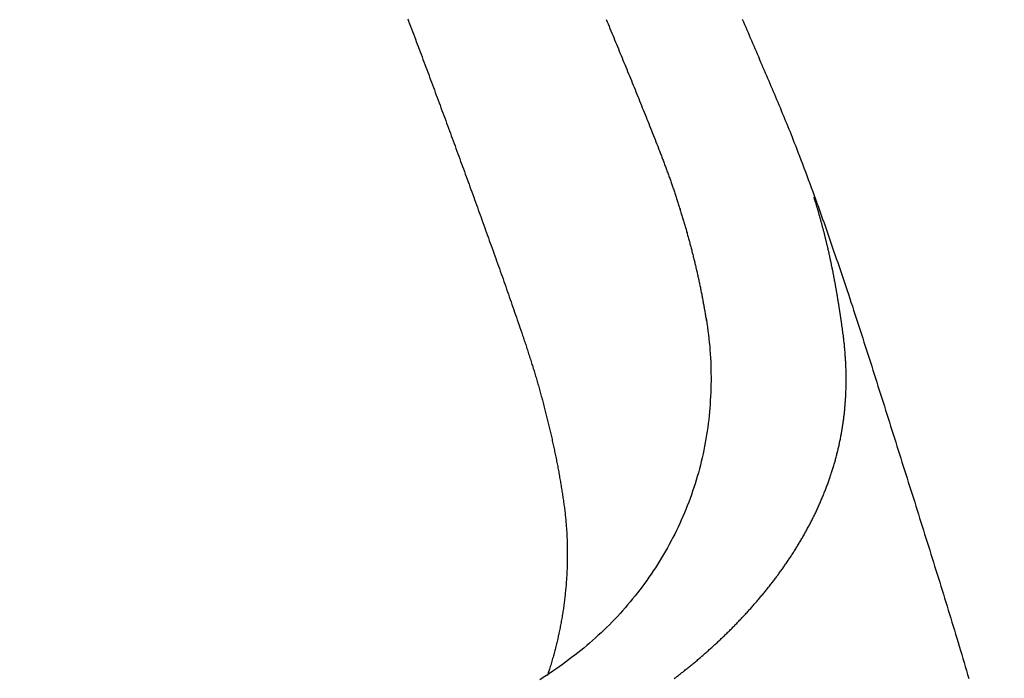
# Model space of a CAD drawing. Header units: millimetres. Extents: x 11979 to 23691, y 12825 to 41978.
# Tile 201 of 256: x 21772.14 to 21783.09, y 35637.15 to 35644.47. Entities that reach past the tile are written whole.
import ezdxf

# ---------------------------------------------------------------- set-up
doc = ezdxf.new("R2010")
doc.units = ezdxf.units.MM
doc.layers.add('-WYMIAR', color=8, linetype='Continuous')
doc.layers.add('PROJEKTOWANE', color=5, linetype='Continuous')
doc.styles.get("Standard").update_dxf_attribs({"font": 'arial.ttf'})
doc.dimstyles.new('CZA-KROPKA-50', dxfattribs={"dimtxt": 12, "dimasz": 1, "dimexe": 2, "dimexo": 25, "dimgap": 4, "dimtad": 1, "dimdec": 1, "dimrnd": 0.5, "dimzin": 9, "dimdsep": 46, "dimtxsty": 'Standard', "dimblk": 'CZA-KROPKA', "dimblk1": 'CZA-KROPKA', "dimblk2": 'CZA-KROPKA', "dimsah": 1, "dimcen": -20, "dimse1": 1, "dimse2": 1, "dimclrd": 8, "dimclre": 8, "dimclrt": 9, "dimadec": 0, "dimazin": 0, "dimtfac": 1, "dimtdec": 1, "dimtmove": 1, "dimatfit": 3, "dimldrblk": 'CZA-KROPKA', "dimfxl": 1, "dimtolj": 1, "dimtzin": 9, "dimarcsym": 0})

# ---------------------------------------------------------------- blocks, each defined once
blk = doc.blocks.new('CZA-KROPKA')
at = {"layer": '-WYMIAR', "linetype": 'ByBlock'}
for p, q in [((0, 10), (0, -10)), ((5, 0), (-5, 0))]:
    blk.add_line(p, q, dxfattribs=at)
at = {"layer": '-WYMIAR', "linetype": 'ByBlock', "const_width": 2.5}
blk.add_lwpolyline([(-1.25, 0, 1), (1.25, 0, 1)], format="xyb", close=True, dxfattribs=at)
blk = doc.blocks.new('*D1700')
at = {"layer": '-WYMIAR', "color": 8, "lineweight": -2}
blk.add_line((19668.732, 35434.843), (21847.732, 35434.843), dxfattribs=at)
at = {"layer": 'Defpoints', "color": 0}
for p in [(19667.732, 35908.843), (21848.732, 35908.843), (21848.732, 35434.843)]:
    blk.add_point(p, dxfattribs=at)
at = {"layer": '-WYMIAR', "color": 8, "lineweight": -2, "rotation": 180}
blk.add_blockref('CZA-KROPKA', (19667.732, 35434.843), dxfattribs=at)
at = {"layer": '-WYMIAR', "color": 8, "lineweight": -2}
blk.add_blockref('CZA-KROPKA', (21848.732, 35434.843), dxfattribs=at)
at = {"layer": '-WYMIAR', "color": 9, "insert": (20758.232, 35444.97), "char_height": 12, "attachment_point": 5, "bg_fill": 3, "box_fill_scale": 1.1, "bg_fill_color": 257, "bg_fill_transparency": 0}
blk.add_mtext('\\A1;2181', dxfattribs=at)
blk = doc.blocks.new('*D1708')
at = {"layer": '-WYMIAR', "color": 8, "lineweight": -2}
blk.add_line((21998.732, 35585.843), (21998.732, 37005.843), dxfattribs=at)
at = {"layer": 'Defpoints', "color": 0}
for p in [(20724.732, 37006.843), (21998.732, 37006.843), (21848.732, 35584.843)]:
    blk.add_point(p, dxfattribs=at)
at = {"layer": '-WYMIAR', "color": 8, "lineweight": -2}
for p, rotation in [((21998.732, 37006.843), 90), ((21998.732, 35584.843), 270)]:
    blk.add_blockref('CZA-KROPKA', p, dxfattribs=dict(at, rotation=rotation))
at = {"layer": '-WYMIAR', "color": 9, "insert": (21988.708, 36295.843), "char_height": 12, "attachment_point": 5, "rotation": 90, "bg_fill": 3, "box_fill_scale": 1.1, "bg_fill_color": 257, "bg_fill_transparency": 0}
blk.add_mtext('\\A1;1422', dxfattribs=at)
blk = doc.blocks.new('Pisuar NOVA PRO ze zintegrowanym ceramicznym sitkiem')
for points in [[(-0.11689, -0.11301, 0), (-0.11699, -0.11308, 0), (-0.11708, -0.11315, 0), (-0.11718, -0.11323, 0), (-0.11727, -0.1133, 0), (-0.11737, -0.11337, 0), (-0.11746, -0.11345, 0), (-0.11756, -0.11352, 0), (-0.11765, -0.1136, 0), (-0.11775, -0.11367, 0), (-0.11784, -0.11374, 0), (-0.11794, -0.11382, 0), (-0.11803, -0.11389, 0), (-0.11812, -0.11397, 0), (-0.11822, -0.11404, 0), (-0.11831, -0.11412, 0), (-0.1184, -0.1142, 0), (-0.1185, -0.11427, 0), (-0.11859, -0.11435, 0), (-0.11868, -0.11442, 0), (-0.11878, -0.1145, 0), (-0.11887, -0.11458, 0), (-0.11896, -0.11465, 0), (-0.11906, -0.11473, 0), (-0.11915, -0.11481, 0), (-0.11924, -0.11489, 0), (-0.11933, -0.11496, 0), (-0.11942, -0.11504, 0), (-0.11952, -0.11512, 0), (-0.11961, -0.1152, 0), (-0.1197, -0.11527, 0), (-0.11979, -0.11535, 0), (-0.11988, -0.11543, 0), (-0.11997, -0.11551, 0), (-0.12006, -0.11559, 0), (-0.12016, -0.11567, 0), (-0.12025, -0.11575, 0), (-0.12034, -0.11583, 0), (-0.12043, -0.11591, 0), (-0.12052, -0.11599, 0), (-0.12061, -0.11607, 0), (-0.1207, -0.11615, 0), (-0.12079, -0.11623, 0), (-0.12088, -0.11631, 0), (-0.12097, -0.11639, 0), (-0.12106, -0.11647, 0), (-0.12114, -0.11655, 0), (-0.12123, -0.11663, 0), (-0.12132, -0.11671, 0), (-0.12141, -0.11679, 0), (-0.1215, -0.11687, 0), (-0.12159, -0.11696, 0), (-0.12168, -0.11704, 0), (-0.12176, -0.11712, 0), (-0.12185, -0.1172, 0), (-0.12194, -0.11728, 0), (-0.12203, -0.11737, 0), (-0.12211, -0.11745, 0), (-0.1222, -0.11753, 0), (-0.12229, -0.11762, 0), (-0.12238, -0.1177, 0), (-0.12246, -0.11778, 0), (-0.12255, -0.11787, 0), (-0.12264, -0.11795, 0), (-0.12272, -0.11803, 0), (-0.12281, -0.11812, 0), (-0.12289, -0.1182, 0), (-0.12298, -0.11829, 0), (-0.12307, -0.11837, 0), (-0.12315, -0.11846, 0), (-0.12324, -0.11854, 0), (-0.12332, -0.11863, 0), (-0.12341, -0.11871, 0), (-0.12349, -0.1188, 0), (-0.12357, -0.11888, 0), (-0.12366, -0.11897, 0), (-0.12374, -0.11906, 0), (-0.12383, -0.11914, 0), (-0.12391, -0.11923, 0), (-0.12399, -0.11932, 0), (-0.12408, -0.1194, 0), (-0.12416, -0.11949, 0), (-0.12424, -0.11958, 0), (-0.12433, -0.11966, 0), (-0.12441, -0.11975, 0), (-0.12449, -0.11984, 0), (-0.12457, -0.11993, 0), (-0.12466, -0.12001, 0), (-0.12474, -0.1201, 0), (-0.12482, -0.12019, 0), (-0.1249, -0.12028, 0), (-0.12498, -0.12037, 0), (-0.12506, -0.12046, 0), (-0.12514, -0.12055, 0), (-0.12523, -0.12064, 0), (-0.12531, -0.12073, 0), (-0.12539, -0.12082, 0), (-0.12547, -0.12091, 0), (-0.12555, -0.121, 0), (-0.12563, -0.12109, 0), (-0.12571, -0.12118, 0), (-0.12579, -0.12127, 0), (-0.12586, -0.12136, 0), (-0.12594, -0.12145, 0), (-0.12602, -0.12154, 0), (-0.1261, -0.12163, 0), (-0.12618, -0.12172, 0), (-0.12626, -0.12181, 0), (-0.12634, -0.12191, 0), (-0.12641, -0.122, 0), (-0.12649, -0.12209, 0), (-0.12657, -0.12218, 0), (-0.12664, -0.12227, 0), (-0.12672, -0.12237, 0), (-0.1268, -0.12246, 0), (-0.12687, -0.12255, 0), (-0.12695, -0.12265, 0), (-0.12703, -0.12274, 0), (-0.1271, -0.12283, 0), (-0.12718, -0.12293, 0), (-0.12725, -0.12302, 0), (-0.12733, -0.12312, 0), (-0.1274, -0.12321, 0), (-0.12748, -0.1233, 0), (-0.12755, -0.1234, 0), (-0.12763, -0.12349, 0), (-0.1277, -0.12359, 0), (-0.12777, -0.12368, 0), (-0.12785, -0.12378, 0), (-0.12792, -0.12387, 0), (-0.12799, -0.12397, 0), (-0.12807, -0.12407, 0), (-0.12814, -0.12416, 0), (-0.12821, -0.12426, 0), (-0.12828, -0.12435, 0), (-0.12835, -0.12445, 0), (-0.12843, -0.12455, 0), (-0.1285, -0.12465, 0), (-0.12857, -0.12474, 0), (-0.12864, -0.12484, 0), (-0.12871, -0.12494, 0), (-0.12878, -0.12503, 0), (-0.12885, -0.12513, 0), (-0.12892, -0.12523, 0), (-0.12899, -0.12533, 0), (-0.12906, -0.12543, 0), (-0.12913, -0.12553, 0), (-0.1292, -0.12562, 0), (-0.12927, -0.12572, 0), (-0.12933, -0.12582, 0), (-0.1294, -0.12592, 0), (-0.12947, -0.12602, 0), (-0.12954, -0.12612, 0), (-0.1296, -0.12622, 0), (-0.12967, -0.12632, 0), (-0.12974, -0.12642, 0), (-0.1298, -0.12652, 0), (-0.12987, -0.12662, 0), (-0.12994, -0.12672, 0), (-0.13, -0.12682, 0), (-0.13007, -0.12692, 0), (-0.13013, -0.12703, 0), (-0.1302, -0.12713, 0), (-0.13026, -0.12723, 0), (-0.13033, -0.12733, 0), (-0.13039, -0.12743, 0), (-0.13045, -0.12754, 0), (-0.13052, -0.12764, 0), (-0.13058, -0.12774, 0), (-0.13064, -0.12784, 0), (-0.13071, -0.12795, 0), (-0.13077, -0.12805, 0), (-0.13083, -0.12815, 0), (-0.13089, -0.12826, 0), (-0.13095, -0.12836, 0), (-0.13101, -0.12846, 0), (-0.13107, -0.12857, 0), (-0.13114, -0.12867, 0), (-0.1312, -0.12878, 0), (-0.13126, -0.12888, 0), (-0.13132, -0.12899, 0), (-0.13137, -0.12909, 0), (-0.13143, -0.1292, 0), (-0.13149, -0.1293, 0), (-0.13155, -0.12941, 0), (-0.13161, -0.12951, 0), (-0.13167, -0.12962, 0), (-0.13172, -0.12972, 0), (-0.13178, -0.12983, 0), (-0.13184, -0.12994, 0), (-0.13189, -0.13004, 0), (-0.13195, -0.13015, 0), (-0.13201, -0.13026, 0), (-0.13206, -0.13036, 0), (-0.13212, -0.13047, 0), (-0.13217, -0.13058, 0), (-0.13223, -0.13068, 0), (-0.13228, -0.13079, 0), (-0.13233, -0.1309, 0), (-0.13239, -0.13101, 0), (-0.13244, -0.13112, 0), (-0.13249, -0.13122, 0), (-0.13255, -0.13133, 0), (-0.1326, -0.13144, 0), (-0.13265, -0.13155, 0), (-0.1327, -0.13166, 0), (-0.13275, -0.13177, 0), (-0.1328, -0.13188, 0), (-0.13285, -0.13199, 0), (-0.1329, -0.1321, 0), (-0.13295, -0.13221, 0), (-0.133, -0.13232, 0), (-0.13305, -0.13243, 0), (-0.1331, -0.13254, 0), (-0.13315, -0.13265, 0), (-0.1332, -0.13276, 0), (-0.13324, -0.13287, 0), (-0.13329, -0.13298, 0), (-0.13334, -0.13309, 0), (-0.13338, -0.1332, 0), (-0.13343, -0.13331, 0), (-0.13348, -0.13342, 0), (-0.13352, -0.13353, 0), (-0.13357, -0.13365, 0), (-0.13361, -0.13376, 0), (-0.13366, -0.13387, 0), (-0.1337, -0.13398, 0), (-0.13374, -0.13409, 0), (-0.13379, -0.13421, 0), (-0.13383, -0.13432, 0), (-0.13387, -0.13443, 0), (-0.13391, -0.13454, 0), (-0.13395, -0.13466, 0), (-0.13399, -0.13477, 0), (-0.13404, -0.13488, 0), (-0.13408, -0.135, 0), (-0.13412, -0.13511, 0), (-0.13416, -0.13522, 0), (-0.13419, -0.13534, 0), (-0.13423, -0.13545, 0), (-0.13427, -0.13557, 0), (-0.13431, -0.13568, 0), (-0.13435, -0.13579, 0), (-0.13438, -0.13591, 0), (-0.13442, -0.13602, 0), (-0.13446, -0.13614, 0), (-0.13449, -0.13625, 0), (-0.13453, -0.13637, 0), (-0.13456, -0.13648, 0), (-0.1346, -0.1366, 0), (-0.13463, -0.13671, 0), (-0.13467, -0.13683, 0), (-0.1347, -0.13694, 0), (-0.13473, -0.13706, 0), (-0.13477, -0.13718, 0), (-0.1348, -0.13729, 0), (-0.13483, -0.13741, 0), (-0.13486, -0.13752, 0), (-0.13489, -0.13764, 0), (-0.13492, -0.13776, 0), (-0.13495, -0.13787, 0), (-0.13498, -0.13799, 0), (-0.13501, -0.13811, 0), (-0.13504, -0.13822, 0), (-0.13507, -0.13834, 0), (-0.1351, -0.13846, 0), (-0.13513, -0.13858, 0), (-0.13515, -0.13869, 0), (-0.13518, -0.13881, 0), (-0.13521, -0.13893, 0), (-0.13523, -0.13905, 0), (-0.13526, -0.13916, 0), (-0.13528, -0.13928, 0), (-0.13531, -0.1394, 0), (-0.13533, -0.13952, 0), (-0.13536, -0.13964, 0), (-0.13538, -0.13975, 0), (-0.1354, -0.13987, 0), (-0.13542, -0.13999, 0), (-0.13545, -0.14011, 0), (-0.13547, -0.14023, 0), (-0.13549, -0.14035, 0), (-0.13551, -0.14046, 0), (-0.13553, -0.14058, 0), (-0.13555, -0.1407, 0), (-0.13557, -0.14082, 0), (-0.13559, -0.14094, 0), (-0.13561, -0.14106, 0), (-0.13563, -0.14118, 0), (-0.13564, -0.1413, 0), (-0.13566, -0.14142, 0), (-0.13568, -0.14154, 0), (-0.13569, -0.14165, 0), (-0.13571, -0.14177, 0), (-0.13573, -0.14189, 0), (-0.13574, -0.14201, 0), (-0.13576, -0.14213, 0), (-0.13577, -0.14225, 0), (-0.13578, -0.14237, 0), (-0.1358, -0.14249, 0), (-0.13581, -0.14261, 0), (-0.13582, -0.14273, 0), (-0.13584, -0.14285, 0), (-0.13585, -0.14297, 0), (-0.13586, -0.14309, 0), (-0.13587, -0.14321, 0), (-0.13588, -0.14333, 0), (-0.13589, -0.14345, 0), (-0.1359, -0.14357, 0), (-0.13591, -0.14369, 0), (-0.13592, -0.14381, 0), (-0.13593, -0.14393, 0), (-0.13593, -0.14405, 0), (-0.13594, -0.14417, 0), (-0.13595, -0.14429, 0), (-0.13595, -0.14441, 0), (-0.13596, -0.14453, 0), (-0.13597, -0.14465, 0), (-0.13597, -0.14477, 0), (-0.13598, -0.14489, 0), (-0.13598, -0.14501, 0), (-0.13599, -0.14513, 0), (-0.13599, -0.14525, 0), (-0.13599, -0.14537, 0), (-0.13599, -0.14549, 0), (-0.136, -0.14562, 0), (-0.136, -0.14574, 0), (-0.136, -0.14586, 0), (-0.136, -0.14598, 0), (-0.136, -0.1461, 0), (-0.136, -0.14622, 0), (-0.136, -0.14634, 0), (-0.136, -0.14646, 0), (-0.136, -0.14658, 0), (-0.136, -0.1467, 0), (-0.136, -0.14682, 0), (-0.136, -0.14694, 0), (-0.136, -0.14706, 0), (-0.13599, -0.14718, 0), (-0.13599, -0.1473, 0), (-0.13599, -0.14742, 0), (-0.13598, -0.14754, 0), (-0.13598, -0.14766, 0), (-0.13597, -0.14778, 0), (-0.13597, -0.1479, 0), (-0.13596, -0.14802, 0), (-0.13596, -0.14814, 0), (-0.13595, -0.14826, 0), (-0.13594, -0.14838, 0), (-0.13594, -0.1485, 0), (-0.13593, -0.14862, 0), (-0.13592, -0.14874, 0), (-0.13591, -0.14886, 0), (-0.1359, -0.14898, 0), (-0.13589, -0.14911, 0), (-0.13589, -0.14923, 0), (-0.13588, -0.14935, 0), (-0.13587, -0.14947, 0), (-0.13586, -0.14959, 0), (-0.13584, -0.1497, 0), (-0.13583, -0.14982, 0), (-0.13582, -0.14994, 0), (-0.13581, -0.15006, 0), (-0.1358, -0.15018, 0), (-0.13579, -0.1503, 0), (-0.13577, -0.15042, 0), (-0.13576, -0.15054, 0), (-0.13575, -0.15066, 0), (-0.13573, -0.15078, 0), (-0.13572, -0.1509, 0), (-0.1357, -0.15102, 0), (-0.13569, -0.15114, 0)], [(-0.13047, -0.17197, 0), (-0.13064, -0.17154, 0), (-0.13081, -0.1711, 0), (-0.13097, -0.17066, 0), (-0.13114, -0.17023, 0), (-0.1313, -0.16979, 0), (-0.13147, -0.16936, 0), (-0.13163, -0.16892, 0), (-0.13179, -0.16848, 0), (-0.13196, -0.16805, 0), (-0.13212, -0.16761, 0), (-0.13228, -0.16717, 0), (-0.13244, -0.16673, 0), (-0.1326, -0.1663, 0), (-0.13276, -0.16586, 0), (-0.13291, -0.16542, 0), (-0.13307, -0.16498, 0), (-0.13323, -0.16454, 0), (-0.13338, -0.1641, 0), (-0.13354, -0.16366, 0), (-0.13369, -0.16322, 0), (-0.13385, -0.16279, 0), (-0.134, -0.16235, 0), (-0.13416, -0.16191, 0), (-0.13431, -0.16146, 0), (-0.13446, -0.16102, 0), (-0.13461, -0.16058, 0), (-0.13476, -0.16014, 0), (-0.13491, -0.1597, 0), (-0.13506, -0.15926, 0), (-0.13521, -0.15882, 0), (-0.13536, -0.15838, 0), (-0.13551, -0.15794, 0), (-0.13566, -0.15749, 0), (-0.13581, -0.15705, 0), (-0.13596, -0.15661, 0), (-0.1361, -0.15617, 0), (-0.13625, -0.15573, 0), (-0.1364, -0.15528, 0), (-0.13654, -0.15484, 0), (-0.13669, -0.1544, 0), (-0.13683, -0.15395, 0), (-0.13698, -0.15351, 0), (-0.13712, -0.15307, 0), (-0.13727, -0.15262, 0), (-0.13741, -0.15218, 0), (-0.13755, -0.15174, 0), (-0.1377, -0.15129, 0), (-0.13784, -0.15085, 0), (-0.13798, -0.15041, 0), (-0.13813, -0.14996, 0), (-0.13827, -0.14952, 0), (-0.13841, -0.14907, 0), (-0.13855, -0.14863, 0), (-0.1387, -0.14819, 0), (-0.13884, -0.14774, 0), (-0.13898, -0.1473, 0), (-0.13912, -0.14685, 0), (-0.13926, -0.14641, 0), (-0.1394, -0.14596, 0), (-0.13954, -0.14552, 0), (-0.13968, -0.14508, 0), (-0.13983, -0.14463, 0), (-0.13997, -0.14419, 0), (-0.14011, -0.14374, 0), (-0.14025, -0.1433, 0), (-0.14039, -0.14285, 0), (-0.14053, -0.14241, 0), (-0.14067, -0.14196, 0), (-0.14081, -0.14152, 0), (-0.14095, -0.14107, 0), (-0.14109, -0.14063, 0), (-0.14123, -0.14018, 0), (-0.14137, -0.13974, 0), (-0.14151, -0.1393, 0), (-0.14165, -0.13885, 0), (-0.14179, -0.13841, 0), (-0.14193, -0.13796, 0), (-0.14207, -0.13752, 0), (-0.14221, -0.13707, 0), (-0.14235, -0.13663, 0), (-0.14249, -0.13618, 0), (-0.14263, -0.13574, 0), (-0.14277, -0.13529, 0), (-0.14291, -0.13485, 0), (-0.14305, -0.1344, 0), (-0.14319, -0.13396, 0), (-0.14333, -0.13352, 0), (-0.14348, -0.13307, 0), (-0.14362, -0.13263, 0), (-0.14376, -0.13218, 0), (-0.1439, -0.13174, 0), (-0.14404, -0.13129, 0), (-0.14417, -0.13085, 0), (-0.14431, -0.1304, 0), (-0.14445, -0.12996, 0), (-0.14459, -0.12951, 0), (-0.14473, -0.12907, 0), (-0.14487, -0.12862, 0), (-0.14501, -0.12818, 0), (-0.14515, -0.12773, 0), (-0.14529, -0.12729, 0), (-0.14543, -0.12684, 0), (-0.14557, -0.1264, 0), (-0.14571, -0.12595, 0), (-0.14584, -0.12551, 0), (-0.14598, -0.12506, 0), (-0.14612, -0.12462, 0), (-0.14626, -0.12417, 0), (-0.1464, -0.12373, 0), (-0.14653, -0.12328, 0), (-0.14667, -0.12284, 0), (-0.14681, -0.12239, 0), (-0.14695, -0.12195, 0), (-0.14708, -0.1215, 0), (-0.14722, -0.12106, 0), (-0.14736, -0.12061, 0), (-0.14749, -0.12016, 0), (-0.14763, -0.11972, 0), (-0.14777, -0.11927, 0), (-0.1479, -0.11883, 0), (-0.14804, -0.11838, 0), (-0.14817, -0.11794, 0), (-0.14831, -0.11749, 0), (-0.14844, -0.11704, 0), (-0.14858, -0.1166, 0), (-0.14871, -0.11615, 0), (-0.14885, -0.1157, 0), (-0.14898, -0.11526, 0), (-0.14911, -0.11481, 0), (-0.14925, -0.11437, 0), (-0.14938, -0.11392, 0), (-0.14951, -0.11347, 0), (-0.14964, -0.11302, 0)], [(-0.12046, -0.15293, 0), (-0.12053, -0.15251, 0), (-0.12059, -0.15209, 0), (-0.12064, -0.15167, 0), (-0.1207, -0.15124, 0), (-0.12074, -0.15082, 0), (-0.12079, -0.15039, 0), (-0.12083, -0.14997, 0), (-0.12086, -0.14954, 0), (-0.12089, -0.14911, 0), (-0.12092, -0.14868, 0), (-0.12094, -0.14825, 0), (-0.12095, -0.14782, 0), (-0.12097, -0.14739, 0), (-0.12097, -0.14696, 0), (-0.12098, -0.14653, 0), (-0.12098, -0.1461, 0), (-0.12097, -0.14567, 0), (-0.12096, -0.14524, 0), (-0.12095, -0.14481, 0), (-0.12093, -0.14438, 0), (-0.1209, -0.14395, 0), (-0.12088, -0.14352, 0), (-0.12084, -0.14309, 0), (-0.12081, -0.14267, 0), (-0.12076, -0.14224, 0), (-0.12072, -0.14181, 0), (-0.12067, -0.14138, 0), (-0.12061, -0.14095, 0), (-0.12055, -0.14053, 0), (-0.12048, -0.1401, 0), (-0.12041, -0.13968, 0), (-0.12034, -0.13925, 0), (-0.12026, -0.13883, 0), (-0.12018, -0.13841, 0), (-0.12009, -0.13798, 0), (-0.11999, -0.13756, 0), (-0.11989, -0.13714, 0), (-0.11979, -0.13673, 0), (-0.11968, -0.13631, 0), (-0.11957, -0.13589, 0), (-0.11945, -0.13548, 0), (-0.11933, -0.13507, 0), (-0.1192, -0.13466, 0), (-0.11907, -0.13425, 0), (-0.11893, -0.13384, 0), (-0.11879, -0.13343, 0), (-0.11865, -0.13303, 0), (-0.1185, -0.13262, 0), (-0.11834, -0.13222, 0), (-0.11818, -0.13182, 0), (-0.11802, -0.13142, 0), (-0.11785, -0.13103, 0), (-0.11767, -0.13063, 0), (-0.1175, -0.13024, 0), (-0.11731, -0.12985, 0), (-0.11713, -0.12946, 0), (-0.11694, -0.12908, 0), (-0.11674, -0.12869, 0), (-0.11654, -0.12831, 0), (-0.11634, -0.12793, 0), (-0.11613, -0.12755, 0), (-0.11592, -0.12718, 0), (-0.1157, -0.12681, 0), (-0.11548, -0.12644, 0), (-0.11526, -0.12607, 0), (-0.11503, -0.1257, 0), (-0.1148, -0.12534, 0), (-0.11456, -0.12498, 0), (-0.11432, -0.12462, 0), (-0.11408, -0.12427, 0), (-0.11383, -0.12392, 0), (-0.11358, -0.12357, 0), (-0.11332, -0.12322, 0), (-0.11306, -0.12288, 0), (-0.1128, -0.12254, 0), (-0.11253, -0.1222, 0), (-0.11226, -0.12187, 0), (-0.11199, -0.12154, 0), (-0.11171, -0.12121, 0), (-0.11143, -0.12088, 0), (-0.11115, -0.12056, 0), (-0.11086, -0.12024, 0), (-0.11057, -0.11993, 0), (-0.11028, -0.11962, 0), (-0.10998, -0.11931, 0), (-0.10968, -0.119, 0), (-0.10937, -0.1187, 0), (-0.10907, -0.1184, 0), (-0.10876, -0.11811, 0), (-0.10844, -0.11782, 0), (-0.10813, -0.11753, 0), (-0.10781, -0.11724, 0), (-0.10748, -0.11696, 0), (-0.10716, -0.11668, 0), (-0.10683, -0.11641, 0), (-0.1065, -0.11613, 0), (-0.10616, -0.11586, 0), (-0.10582, -0.1156, 0), (-0.10548, -0.11534, 0), (-0.10514, -0.11508, 0), (-0.1048, -0.11482, 0), (-0.10445, -0.11457, 0), (-0.1041, -0.11432, 0), (-0.10374, -0.11407, 0), (-0.10339, -0.11383, 0), (-0.10303, -0.11359, 0), (-0.10267, -0.11335, 0), (-0.1023, -0.11312, 0), (-0.10194, -0.11289, 0)], [(-0.10461, -0.13249, 0), (-0.10463, -0.13234, 0), (-0.10465, -0.13219, 0), (-0.10467, -0.13204, 0), (-0.10469, -0.13189, 0), (-0.10471, -0.13174, 0), (-0.10473, -0.13159, 0), (-0.10475, -0.13144, 0), (-0.10476, -0.13129, 0), (-0.10478, -0.13114, 0), (-0.1048, -0.13098, 0), (-0.10481, -0.13083, 0), (-0.10483, -0.13068, 0), (-0.10484, -0.13053, 0), (-0.10485, -0.13038, 0), (-0.10487, -0.13023, 0), (-0.10488, -0.13008, 0), (-0.10489, -0.12992, 0), (-0.1049, -0.12977, 0), (-0.10491, -0.12962, 0), (-0.10492, -0.12947, 0), (-0.10493, -0.12932, 0), (-0.10494, -0.12916, 0), (-0.10495, -0.12901, 0), (-0.10496, -0.12886, 0), (-0.10496, -0.12871, 0), (-0.10497, -0.12855, 0), (-0.10498, -0.1284, 0), (-0.10498, -0.12825, 0), (-0.10499, -0.1281, 0), (-0.10499, -0.12794, 0), (-0.10499, -0.12779, 0), (-0.105, -0.12764, 0), (-0.105, -0.12749, 0), (-0.105, -0.12733, 0), (-0.105, -0.12718, 0), (-0.105, -0.12703, 0), (-0.105, -0.12687, 0), (-0.105, -0.12672, 0), (-0.105, -0.12657, 0), (-0.105, -0.12641, 0), (-0.105, -0.12626, 0), (-0.105, -0.12611, 0), (-0.10499, -0.12596, 0), (-0.10499, -0.1258, 0), (-0.10499, -0.12565, 0), (-0.10498, -0.1255, 0), (-0.10498, -0.12534, 0), (-0.10497, -0.12519, 0), (-0.10496, -0.12504, 0), (-0.10496, -0.12488, 0), (-0.10495, -0.12473, 0), (-0.10494, -0.12458, 0), (-0.10493, -0.12442, 0), (-0.10492, -0.12427, 0), (-0.10491, -0.12412, 0), (-0.1049, -0.12396, 0), (-0.10489, -0.12381, 0), (-0.10488, -0.12366, 0), (-0.10487, -0.12351, 0), (-0.10486, -0.12335, 0), (-0.10484, -0.1232, 0), (-0.10483, -0.12305, 0), (-0.10481, -0.12289, 0), (-0.1048, -0.12274, 0), (-0.10478, -0.12259, 0), (-0.10477, -0.12244, 0), (-0.10475, -0.12228, 0), (-0.10473, -0.12213, 0), (-0.10472, -0.12198, 0), (-0.1047, -0.12183, 0), (-0.10468, -0.12167, 0), (-0.10466, -0.12152, 0), (-0.10464, -0.12137, 0), (-0.10462, -0.12122, 0), (-0.1046, -0.12107, 0), (-0.10458, -0.12091, 0), (-0.10456, -0.12076, 0), (-0.10453, -0.12061, 0), (-0.10451, -0.12046, 0), (-0.10449, -0.12031, 0), (-0.10446, -0.12016, 0), (-0.10444, -0.12, 0), (-0.10441, -0.11985, 0), (-0.10439, -0.1197, 0), (-0.10436, -0.11955, 0), (-0.10433, -0.1194, 0), (-0.10431, -0.11925, 0), (-0.10428, -0.1191, 0), (-0.10425, -0.11895, 0), (-0.10422, -0.1188, 0), (-0.10419, -0.11865, 0), (-0.10416, -0.1185, 0), (-0.10413, -0.11835, 0), (-0.1041, -0.1182, 0), (-0.10407, -0.11805, 0), (-0.10404, -0.1179, 0), (-0.104, -0.11775, 0), (-0.10397, -0.1176, 0), (-0.10394, -0.11745, 0), (-0.1039, -0.1173, 0), (-0.10387, -0.11715, 0), (-0.10383, -0.117, 0), (-0.1038, -0.11686, 0), (-0.10376, -0.11671, 0), (-0.10372, -0.11656, 0), (-0.10368, -0.11641, 0), (-0.10365, -0.11626, 0), (-0.10361, -0.11612, 0), (-0.10357, -0.11597, 0), (-0.10353, -0.11582, 0), (-0.10349, -0.11567, 0), (-0.10345, -0.11553, 0), (-0.10341, -0.11538, 0), (-0.10337, -0.11524, 0), (-0.10332, -0.11509, 0), (-0.10328, -0.11494, 0), (-0.10324, -0.1148, 0), (-0.10319, -0.11465, 0), (-0.10315, -0.11451, 0), (-0.1031, -0.11436, 0), (-0.10306, -0.11422, 0), (-0.10301, -0.11407, 0), (-0.10297, -0.11393, 0), (-0.10292, -0.11378, 0), (-0.10287, -0.11364, 0), (-0.10282, -0.1135, 0), (-0.10278, -0.11335, 0)], [(-0.09993, -0.15145, 0), (-0.09998, -0.15131, 0), (-0.10003, -0.15116, 0), (-0.10008, -0.15102, 0), (-0.10012, -0.15087, 0), (-0.10017, -0.15073, 0), (-0.10022, -0.15058, 0), (-0.10027, -0.15043, 0), (-0.10032, -0.15029, 0), (-0.10037, -0.15014, 0), (-0.10042, -0.15, 0), (-0.10047, -0.14985, 0), (-0.10051, -0.1497, 0), (-0.10056, -0.14956, 0), (-0.10061, -0.14941, 0), (-0.10066, -0.14926, 0), (-0.1007, -0.14912, 0), (-0.10075, -0.14897, 0), (-0.1008, -0.14882, 0), (-0.10084, -0.14868, 0), (-0.10089, -0.14853, 0), (-0.10094, -0.14838, 0), (-0.10098, -0.14824, 0), (-0.10103, -0.14809, 0), (-0.10107, -0.14794, 0), (-0.10112, -0.1478, 0), (-0.10117, -0.14765, 0), (-0.10121, -0.1475, 0), (-0.10126, -0.14735, 0), (-0.1013, -0.14721, 0), (-0.10134, -0.14706, 0), (-0.10139, -0.14691, 0), (-0.10143, -0.14676, 0), (-0.10148, -0.14662, 0), (-0.10152, -0.14647, 0), (-0.10156, -0.14632, 0), (-0.10161, -0.14617, 0), (-0.10165, -0.14602, 0), (-0.10169, -0.14588, 0), (-0.10174, -0.14573, 0), (-0.10178, -0.14558, 0), (-0.10182, -0.14543, 0), (-0.10186, -0.14528, 0), (-0.1019, -0.14513, 0), (-0.10195, -0.14499, 0), (-0.10199, -0.14484, 0), (-0.10203, -0.14469, 0), (-0.10207, -0.14454, 0), (-0.10211, -0.14439, 0), (-0.10215, -0.14424, 0), (-0.10219, -0.14409, 0), (-0.10223, -0.14395, 0), (-0.10227, -0.1438, 0), (-0.10231, -0.14365, 0), (-0.10235, -0.1435, 0), (-0.10239, -0.14335, 0), (-0.10243, -0.1432, 0), (-0.10247, -0.14305, 0), (-0.10251, -0.1429, 0), (-0.10255, -0.14275, 0), (-0.10258, -0.1426, 0), (-0.10262, -0.14245, 0), (-0.10266, -0.1423, 0), (-0.1027, -0.14215, 0), (-0.10273, -0.14201, 0), (-0.10277, -0.14186, 0), (-0.10281, -0.14171, 0), (-0.10285, -0.14156, 0), (-0.10288, -0.14141, 0), (-0.10292, -0.14126, 0), (-0.10295, -0.14111, 0), (-0.10299, -0.14096, 0), (-0.10303, -0.14081, 0), (-0.10306, -0.14066, 0), (-0.1031, -0.14051, 0), (-0.10313, -0.14036, 0), (-0.10317, -0.14021, 0), (-0.1032, -0.14006, 0), (-0.10323, -0.13991, 0), (-0.10327, -0.13976, 0), (-0.1033, -0.13961, 0), (-0.10333, -0.13945, 0), (-0.10337, -0.1393, 0), (-0.1034, -0.13915, 0), (-0.10343, -0.139, 0), (-0.10347, -0.13885, 0), (-0.1035, -0.1387, 0), (-0.10353, -0.13855, 0), (-0.10356, -0.1384, 0), (-0.10359, -0.13825, 0), (-0.10363, -0.1381, 0), (-0.10366, -0.13795, 0), (-0.10369, -0.1378, 0), (-0.10372, -0.13765, 0), (-0.10375, -0.1375, 0), (-0.10378, -0.13734, 0), (-0.10381, -0.13719, 0), (-0.10384, -0.13704, 0), (-0.10387, -0.13689, 0), (-0.1039, -0.13674, 0), (-0.10393, -0.13659, 0), (-0.10395, -0.13644, 0), (-0.10398, -0.13629, 0), (-0.10401, -0.13613, 0), (-0.10404, -0.13598, 0), (-0.10407, -0.13583, 0), (-0.10409, -0.13568, 0), (-0.10412, -0.13553, 0), (-0.10415, -0.13538, 0), (-0.10417, -0.13523, 0), (-0.1042, -0.13507, 0), (-0.10423, -0.13492, 0), (-0.10425, -0.13477, 0), (-0.10428, -0.13462, 0), (-0.1043, -0.13447, 0), (-0.10433, -0.13431, 0), (-0.10435, -0.13416, 0), (-0.10438, -0.13401, 0), (-0.1044, -0.13386, 0), (-0.10443, -0.13371, 0), (-0.10445, -0.13355, 0), (-0.10447, -0.1334, 0), (-0.1045, -0.13325, 0), (-0.10452, -0.1331, 0), (-0.10454, -0.13295, 0), (-0.10457, -0.13279, 0), (-0.10459, -0.13264, 0), (-0.10461, -0.13249, 0)], [(-0.13569, -0.15114, 0), (-0.13568, -0.15122, 0), (-0.13567, -0.1513, 0), (-0.13565, -0.15139, 0), (-0.13564, -0.15147, 0), (-0.13563, -0.15155, 0), (-0.13562, -0.15163, 0), (-0.13561, -0.15171, 0), (-0.1356, -0.15179, 0), (-0.13559, -0.15188, 0), (-0.13558, -0.15196, 0), (-0.13556, -0.15204, 0), (-0.13555, -0.15212, 0), (-0.13554, -0.1522, 0), (-0.13553, -0.15228, 0), (-0.13552, -0.15237, 0), (-0.13551, -0.15245, 0), (-0.13549, -0.15253, 0), (-0.13548, -0.15261, 0), (-0.13547, -0.15269, 0), (-0.13546, -0.15277, 0), (-0.13545, -0.15286, 0), (-0.13544, -0.15294, 0), (-0.13542, -0.15302, 0), (-0.13541, -0.1531, 0), (-0.1354, -0.15318, 0), (-0.13539, -0.15326, 0), (-0.13538, -0.15334, 0), (-0.13536, -0.15343, 0), (-0.13535, -0.15351, 0), (-0.13534, -0.15359, 0), (-0.13533, -0.15367, 0), (-0.13531, -0.15375, 0), (-0.1353, -0.15383, 0), (-0.13529, -0.15392, 0), (-0.13528, -0.154, 0), (-0.13526, -0.15408, 0), (-0.13525, -0.15416, 0), (-0.13524, -0.15424, 0), (-0.13523, -0.15432, 0), (-0.13521, -0.1544, 0), (-0.1352, -0.15449, 0), (-0.13519, -0.15457, 0), (-0.13517, -0.15465, 0), (-0.13516, -0.15473, 0), (-0.13515, -0.15481, 0), (-0.13513, -0.15489, 0), (-0.13512, -0.15497, 0), (-0.13511, -0.15505, 0), (-0.13509, -0.15514, 0), (-0.13508, -0.15522, 0), (-0.13507, -0.1553, 0), (-0.13505, -0.15538, 0), (-0.13504, -0.15546, 0), (-0.13503, -0.15554, 0), (-0.13501, -0.15562, 0), (-0.135, -0.15571, 0), (-0.13499, -0.15579, 0), (-0.13497, -0.15587, 0), (-0.13496, -0.15595, 0), (-0.13494, -0.15603, 0), (-0.13493, -0.15611, 0), (-0.13492, -0.15619, 0), (-0.1349, -0.15627, 0), (-0.13489, -0.15636, 0), (-0.13487, -0.15644, 0), (-0.13486, -0.15652, 0), (-0.13484, -0.1566, 0), (-0.13483, -0.15668, 0), (-0.13481, -0.15676, 0), (-0.1348, -0.15684, 0), (-0.13478, -0.15692, 0), (-0.13477, -0.157, 0), (-0.13475, -0.15709, 0), (-0.13474, -0.15717, 0), (-0.13472, -0.15725, 0), (-0.13471, -0.15733, 0), (-0.13469, -0.15741, 0), (-0.13468, -0.15749, 0), (-0.13466, -0.15757, 0), (-0.13465, -0.15765, 0), (-0.13463, -0.15773, 0), (-0.13462, -0.15781, 0), (-0.1346, -0.1579, 0), (-0.13459, -0.15798, 0), (-0.13457, -0.15806, 0), (-0.13455, -0.15814, 0), (-0.13454, -0.15822, 0), (-0.13452, -0.1583, 0), (-0.13451, -0.15838, 0), (-0.13449, -0.15846, 0), (-0.13447, -0.15854, 0), (-0.13446, -0.15862, 0), (-0.13444, -0.1587, 0), (-0.13442, -0.15878, 0), (-0.13441, -0.15887, 0), (-0.13439, -0.15895, 0), (-0.13437, -0.15903, 0), (-0.13436, -0.15911, 0), (-0.13434, -0.15919, 0), (-0.13432, -0.15927, 0), (-0.13431, -0.15935, 0), (-0.13429, -0.15943, 0), (-0.13427, -0.15951, 0), (-0.13425, -0.15959, 0), (-0.13424, -0.15967, 0), (-0.13422, -0.15975, 0), (-0.1342, -0.15983, 0), (-0.13418, -0.15991, 0), (-0.13417, -0.15999, 0), (-0.13415, -0.16007, 0), (-0.13413, -0.16016, 0), (-0.13411, -0.16024, 0), (-0.1341, -0.16032, 0), (-0.13408, -0.1604, 0), (-0.13406, -0.16048, 0), (-0.13404, -0.16056, 0), (-0.13402, -0.16064, 0), (-0.134, -0.16072, 0), (-0.13399, -0.1608, 0), (-0.13397, -0.16088, 0), (-0.13395, -0.16096, 0), (-0.13393, -0.16104, 0), (-0.13391, -0.16112, 0), (-0.13389, -0.1612, 0), (-0.13387, -0.16128, 0), (-0.13385, -0.16136, 0), (-0.13383, -0.16144, 0), (-0.13382, -0.16152, 0), (-0.1338, -0.1616, 0), (-0.13378, -0.16168, 0), (-0.13376, -0.16176, 0), (-0.13374, -0.16184, 0), (-0.13372, -0.16192, 0), (-0.1337, -0.162, 0), (-0.13368, -0.16208, 0), (-0.13366, -0.16216, 0), (-0.13364, -0.16224, 0), (-0.13362, -0.16232, 0), (-0.1336, -0.1624, 0), (-0.13358, -0.16248, 0), (-0.13356, -0.16256, 0), (-0.13354, -0.16264, 0), (-0.13352, -0.16272, 0), (-0.1335, -0.1628, 0), (-0.13347, -0.16288, 0), (-0.13345, -0.16296, 0), (-0.13343, -0.16304, 0), (-0.13341, -0.16312, 0), (-0.13339, -0.1632, 0), (-0.13337, -0.16328, 0), (-0.13335, -0.16336, 0), (-0.13333, -0.16344, 0), (-0.13331, -0.16352, 0), (-0.13328, -0.1636, 0), (-0.13326, -0.16368, 0), (-0.13324, -0.16376, 0), (-0.13322, -0.16384, 0), (-0.1332, -0.16392, 0), (-0.13318, -0.164, 0), (-0.13315, -0.16407, 0), (-0.13313, -0.16415, 0), (-0.13311, -0.16423, 0), (-0.13309, -0.16431, 0), (-0.13306, -0.16439, 0), (-0.13304, -0.16447, 0), (-0.13302, -0.16455, 0), (-0.133, -0.16463, 0), (-0.13297, -0.16471, 0), (-0.13295, -0.16479, 0), (-0.13293, -0.16487, 0), (-0.13291, -0.16495, 0), (-0.13288, -0.16503, 0), (-0.13286, -0.16511, 0), (-0.13284, -0.16518, 0), (-0.13281, -0.16526, 0), (-0.13279, -0.16534, 0), (-0.13277, -0.16542, 0), (-0.13274, -0.1655, 0), (-0.13272, -0.16558, 0), (-0.13269, -0.16566, 0), (-0.13267, -0.16574, 0), (-0.13265, -0.16582, 0), (-0.13262, -0.1659, 0), (-0.1326, -0.16597, 0), (-0.13257, -0.16605, 0), (-0.13255, -0.16613, 0), (-0.13253, -0.16621, 0), (-0.1325, -0.16629, 0), (-0.13248, -0.16637, 0), (-0.13245, -0.16645, 0), (-0.13243, -0.16653, 0)], [(-0.08726, -0.18637, 0), (-0.08736, -0.18608, 0), (-0.08747, -0.1858, 0), (-0.08758, -0.18552, 0), (-0.08768, -0.18524, 0), (-0.08779, -0.18495, 0), (-0.0879, -0.18467, 0), (-0.088, -0.18439, 0), (-0.08811, -0.18411, 0), (-0.08821, -0.18382, 0), (-0.08832, -0.18354, 0), (-0.08843, -0.18326, 0), (-0.08853, -0.18297, 0), (-0.08864, -0.18269, 0), (-0.08874, -0.18241, 0), (-0.08885, -0.18213, 0), (-0.08895, -0.18184, 0), (-0.08906, -0.18156, 0), (-0.08917, -0.18128, 0), (-0.08927, -0.18099, 0), (-0.08938, -0.18071, 0), (-0.08948, -0.18043, 0), (-0.08959, -0.18015, 0), (-0.08969, -0.17986, 0), (-0.0898, -0.17958, 0), (-0.0899, -0.1793, 0), (-0.09001, -0.17901, 0), (-0.09011, -0.17873, 0), (-0.09022, -0.17845, 0), (-0.09032, -0.17816, 0), (-0.09043, -0.17788, 0), (-0.09053, -0.1776, 0), (-0.09064, -0.17731, 0), (-0.09074, -0.17703, 0), (-0.09085, -0.17675, 0), (-0.09095, -0.17647, 0), (-0.09106, -0.17618, 0), (-0.09116, -0.1759, 0), (-0.09127, -0.17562, 0), (-0.09137, -0.17533, 0), (-0.09148, -0.17505, 0), (-0.09158, -0.17477, 0), (-0.09169, -0.17448, 0), (-0.09179, -0.1742, 0), (-0.09189, -0.17392, 0), (-0.092, -0.17363, 0), (-0.0921, -0.17335, 0), (-0.09221, -0.17307, 0), (-0.09231, -0.17278, 0), (-0.09242, -0.1725, 0), (-0.09252, -0.17222, 0), (-0.09262, -0.17193, 0), (-0.09273, -0.17165, 0), (-0.09283, -0.17136, 0), (-0.09293, -0.17108, 0), (-0.09304, -0.1708, 0), (-0.09314, -0.17051, 0), (-0.09325, -0.17023, 0), (-0.09335, -0.16995, 0), (-0.09345, -0.16966, 0), (-0.09356, -0.16938, 0), (-0.09366, -0.1691, 0), (-0.09376, -0.16881, 0), (-0.09387, -0.16853, 0), (-0.09397, -0.16824, 0), (-0.09407, -0.16796, 0), (-0.09418, -0.16768, 0), (-0.09428, -0.16739, 0), (-0.09438, -0.16711, 0), (-0.09449, -0.16683, 0), (-0.09459, -0.16654, 0), (-0.09469, -0.16626, 0), (-0.09479, -0.16597, 0), (-0.0949, -0.16569, 0), (-0.095, -0.16541, 0), (-0.0951, -0.16512, 0), (-0.09521, -0.16484, 0), (-0.09531, -0.16455, 0), (-0.09541, -0.16427, 0), (-0.09551, -0.16399, 0), (-0.09562, -0.1637, 0), (-0.09572, -0.16342, 0), (-0.09582, -0.16313, 0), (-0.09592, -0.16285, 0), (-0.09602, -0.16257, 0), (-0.09613, -0.16228, 0), (-0.09623, -0.162, 0), (-0.09633, -0.16171, 0), (-0.09643, -0.16143, 0), (-0.09653, -0.16114, 0), (-0.09664, -0.16086, 0), (-0.09674, -0.16058, 0), (-0.09684, -0.16029, 0), (-0.09694, -0.16001, 0), (-0.09704, -0.15972, 0), (-0.09714, -0.15944, 0), (-0.09724, -0.15915, 0), (-0.09734, -0.15887, 0), (-0.09745, -0.15858, 0), (-0.09755, -0.1583, 0), (-0.09765, -0.15801, 0), (-0.09775, -0.15773, 0), (-0.09785, -0.15745, 0), (-0.09795, -0.15716, 0), (-0.09805, -0.15688, 0), (-0.09815, -0.15659, 0), (-0.09825, -0.15631, 0), (-0.09835, -0.15602, 0), (-0.09845, -0.15574, 0), (-0.09855, -0.15545, 0), (-0.09865, -0.15517, 0), (-0.09875, -0.15488, 0), (-0.09885, -0.15459, 0), (-0.09894, -0.15431, 0), (-0.09904, -0.15402, 0), (-0.09914, -0.15374, 0), (-0.09924, -0.15345, 0), (-0.09934, -0.15317, 0), (-0.09944, -0.15288, 0), (-0.09954, -0.1526, 0), (-0.09963, -0.15231, 0), (-0.09973, -0.15203, 0), (-0.09983, -0.15174, 0), (-0.09993, -0.15145, 0)], [(-0.11515, -0.17193, 0), (-0.11519, -0.17181, 0), (-0.11524, -0.17169, 0), (-0.11528, -0.17158, 0), (-0.11533, -0.17146, 0), (-0.11537, -0.17134, 0), (-0.11542, -0.17123, 0), (-0.11546, -0.17111, 0), (-0.11551, -0.17099, 0), (-0.11555, -0.17088, 0), (-0.1156, -0.17076, 0), (-0.11564, -0.17064, 0), (-0.11569, -0.17052, 0), (-0.11573, -0.17041, 0), (-0.11578, -0.17029, 0), (-0.11582, -0.17017, 0), (-0.11586, -0.17006, 0), (-0.11591, -0.16994, 0), (-0.11595, -0.16982, 0), (-0.11599, -0.1697, 0), (-0.11604, -0.16959, 0), (-0.11608, -0.16947, 0), (-0.11612, -0.16935, 0), (-0.11617, -0.16923, 0), (-0.11621, -0.16912, 0), (-0.11625, -0.169, 0), (-0.11629, -0.16888, 0), (-0.11633, -0.16876, 0), (-0.11638, -0.16864, 0), (-0.11642, -0.16853, 0), (-0.11646, -0.16841, 0), (-0.1165, -0.16829, 0), (-0.11654, -0.16817, 0), (-0.11658, -0.16805, 0), (-0.11663, -0.16793, 0), (-0.11667, -0.16782, 0), (-0.11671, -0.1677, 0), (-0.11675, -0.16758, 0), (-0.11679, -0.16746, 0), (-0.11683, -0.16734, 0), (-0.11687, -0.16722, 0), (-0.11691, -0.16711, 0), (-0.11695, -0.16699, 0), (-0.11699, -0.16687, 0), (-0.11703, -0.16675, 0), (-0.11707, -0.16663, 0), (-0.11711, -0.16651, 0), (-0.11714, -0.16639, 0), (-0.11718, -0.16627, 0), (-0.11722, -0.16615, 0), (-0.11726, -0.16603, 0), (-0.1173, -0.16592, 0), (-0.11734, -0.1658, 0), (-0.11737, -0.16568, 0), (-0.11741, -0.16556, 0), (-0.11745, -0.16544, 0), (-0.11749, -0.16532, 0), (-0.11753, -0.1652, 0), (-0.11756, -0.16508, 0), (-0.1176, -0.16496, 0), (-0.11764, -0.16484, 0), (-0.11767, -0.16472, 0), (-0.11771, -0.1646, 0), (-0.11775, -0.16448, 0), (-0.11778, -0.16436, 0), (-0.11782, -0.16424, 0), (-0.11786, -0.16412, 0), (-0.11789, -0.164, 0), (-0.11793, -0.16388, 0), (-0.11796, -0.16376, 0), (-0.118, -0.16364, 0), (-0.11803, -0.16352, 0), (-0.11807, -0.1634, 0), (-0.1181, -0.16328, 0), (-0.11814, -0.16316, 0), (-0.11817, -0.16304, 0), (-0.11821, -0.16292, 0), (-0.11824, -0.1628, 0), (-0.11827, -0.16268, 0), (-0.11831, -0.16256, 0), (-0.11834, -0.16244, 0), (-0.11838, -0.16232, 0), (-0.11841, -0.1622, 0), (-0.11844, -0.16207, 0), (-0.11848, -0.16195, 0), (-0.11851, -0.16183, 0), (-0.11854, -0.16171, 0), (-0.11857, -0.16159, 0), (-0.11861, -0.16147, 0), (-0.11864, -0.16135, 0), (-0.11867, -0.16123, 0), (-0.1187, -0.16111, 0), (-0.11873, -0.16099, 0), (-0.11877, -0.16086, 0), (-0.1188, -0.16074, 0), (-0.11883, -0.16062, 0), (-0.11886, -0.1605, 0), (-0.11889, -0.16038, 0), (-0.11892, -0.16026, 0), (-0.11895, -0.16014, 0), (-0.11898, -0.16001, 0), (-0.11901, -0.15989, 0), (-0.11904, -0.15977, 0), (-0.11907, -0.15965, 0), (-0.1191, -0.15953, 0), (-0.11913, -0.15941, 0), (-0.11916, -0.15929, 0), (-0.11919, -0.15916, 0), (-0.11922, -0.15904, 0), (-0.11925, -0.15892, 0), (-0.11928, -0.1588, 0), (-0.1193, -0.15868, 0), (-0.11933, -0.15855, 0), (-0.11936, -0.15843, 0), (-0.11939, -0.15831, 0), (-0.11942, -0.15819, 0), (-0.11944, -0.15807, 0), (-0.11947, -0.15794, 0), (-0.1195, -0.15782, 0), (-0.11953, -0.1577, 0), (-0.11955, -0.15758, 0), (-0.11958, -0.15745, 0), (-0.11961, -0.15733, 0), (-0.11963, -0.15721, 0), (-0.11966, -0.15709, 0), (-0.11968, -0.15696, 0), (-0.11971, -0.15684, 0), (-0.11974, -0.15672, 0), (-0.11976, -0.1566, 0), (-0.11979, -0.15647, 0), (-0.11981, -0.15635, 0), (-0.11984, -0.15623, 0), (-0.11986, -0.15611, 0), (-0.11989, -0.15598, 0), (-0.11991, -0.15586, 0), (-0.11994, -0.15574, 0), (-0.11996, -0.15561, 0), (-0.11998, -0.15549, 0), (-0.12001, -0.15537, 0), (-0.12003, -0.15525, 0), (-0.12005, -0.15512, 0), (-0.12008, -0.155, 0), (-0.1201, -0.15488, 0), (-0.12012, -0.15475, 0), (-0.12014, -0.15463, 0), (-0.12017, -0.15451, 0), (-0.12019, -0.15438, 0), (-0.12021, -0.15426, 0), (-0.12023, -0.15414, 0), (-0.12026, -0.15401, 0), (-0.12028, -0.15389, 0), (-0.1203, -0.15377, 0), (-0.12032, -0.15364, 0), (-0.12034, -0.15352, 0), (-0.12036, -0.1534, 0), (-0.12038, -0.15327, 0), (-0.1204, -0.15315, 0), (-0.12042, -0.15303, 0), (-0.12044, -0.1529, 0), (-0.12046, -0.15278, 0)], [(-0.12445, -0.18632, 0), (-0.12458, -0.18602, 0), (-0.1247, -0.18572, 0), (-0.12483, -0.18543, 0), (-0.12496, -0.18513, 0), (-0.12509, -0.18483, 0), (-0.12522, -0.18453, 0), (-0.12534, -0.18423, 0), (-0.12547, -0.18394, 0), (-0.1256, -0.18364, 0), (-0.12573, -0.18334, 0), (-0.12586, -0.18304, 0), (-0.12598, -0.18275, 0), (-0.12611, -0.18245, 0), (-0.12624, -0.18215, 0), (-0.12637, -0.18185, 0), (-0.12649, -0.18155, 0), (-0.12662, -0.18125, 0), (-0.12675, -0.18096, 0), (-0.12688, -0.18066, 0), (-0.127, -0.18036, 0), (-0.12713, -0.18006, 0), (-0.12726, -0.17976, 0), (-0.12739, -0.17947, 0), (-0.12751, -0.17917, 0), (-0.12764, -0.17887, 0), (-0.12777, -0.17857, 0), (-0.1279, -0.17827, 0), (-0.12802, -0.17797, 0), (-0.12815, -0.17767, 0), (-0.12827, -0.17738, 0), (-0.1284, -0.17708, 0), (-0.12853, -0.17678, 0), (-0.12865, -0.17648, 0), (-0.12878, -0.17618, 0), (-0.1289, -0.17588, 0), (-0.12902, -0.17558, 0), (-0.12915, -0.17528, 0), (-0.12927, -0.17498, 0), (-0.12939, -0.17468, 0), (-0.12952, -0.17438, 0), (-0.12964, -0.17408, 0), (-0.12976, -0.17378, 0), (-0.12988, -0.17348, 0), (-0.13, -0.17318, 0), (-0.13012, -0.17288, 0), (-0.13024, -0.17257, 0), (-0.13036, -0.17227, 0), (-0.13047, -0.17197, 0)], [(-0.10932, -0.18628, 0), (-0.10943, -0.18603, 0), (-0.10953, -0.18578, 0), (-0.10964, -0.18553, 0), (-0.10974, -0.18528, 0), (-0.10984, -0.18503, 0), (-0.10995, -0.18477, 0), (-0.11005, -0.18452, 0), (-0.11016, -0.18427, 0), (-0.11026, -0.18402, 0), (-0.11036, -0.18377, 0), (-0.11047, -0.18352, 0), (-0.11057, -0.18327, 0), (-0.11068, -0.18302, 0), (-0.11078, -0.18277, 0), (-0.11088, -0.18251, 0), (-0.11099, -0.18226, 0), (-0.11109, -0.18201, 0), (-0.11119, -0.18176, 0), (-0.1113, -0.18151, 0), (-0.1114, -0.18126, 0), (-0.1115, -0.18101, 0), (-0.11161, -0.18075, 0), (-0.11171, -0.1805, 0), (-0.11181, -0.18025, 0), (-0.11191, -0.18, 0), (-0.11202, -0.17975, 0), (-0.11212, -0.1795, 0), (-0.11222, -0.17924, 0), (-0.11232, -0.17899, 0), (-0.11243, -0.17874, 0), (-0.11253, -0.17849, 0), (-0.11263, -0.17824, 0), (-0.11273, -0.17799, 0), (-0.11283, -0.17773, 0), (-0.11294, -0.17748, 0), (-0.11304, -0.17723, 0), (-0.11314, -0.17698, 0), (-0.11324, -0.17673, 0), (-0.11334, -0.17647, 0), (-0.11344, -0.17622, 0), (-0.11355, -0.17597, 0), (-0.11365, -0.17572, 0), (-0.11375, -0.17546, 0), (-0.11385, -0.17521, 0), (-0.11395, -0.17496, 0), (-0.11405, -0.17471, 0), (-0.11415, -0.17445, 0), (-0.11425, -0.1742, 0), (-0.11435, -0.17395, 0), (-0.11445, -0.1737, 0), (-0.11455, -0.17344, 0), (-0.11465, -0.17319, 0), (-0.11475, -0.17294, 0), (-0.11485, -0.17269, 0), (-0.11495, -0.17243, 0), (-0.11505, -0.17218, 0), (-0.11515, -0.17193, 0)]]:
    blk.add_polyline3d(points)

msp = doc.modelspace()

# ---------------------------------------------------------------- dimensions: what is measured, and where the dimension line sits
at = {"layer": '-WYMIAR'}
dim = msp.add_linear_dim(base=(21848.732, 35434.843), p1=(19667.732, 35908.843), p2=(21848.732, 35908.843), dimstyle='CZA-KROPKA-50', override={"dimfxl": 0, "dimfxlon": 1, "dimtfill": 1}, dxfattribs=at)
dim.commit()
dim.dimension.update_dxf_attribs({"geometry": '*D1700', "text_midpoint": (20758.232, 35444.97)})

# ---------------------------------------------------------------- next in the draw order: dimensions: what is measured, and where the dimension line sits
dim = msp.add_linear_dim(base=(21998.732, 37006.843), p1=(21848.732, 35584.843), p2=(20724.732, 37006.843), angle=90, dimstyle='CZA-KROPKA-50', override={"dimfxl": 0, "dimfxlon": 1, "dimtfill": 1}, dxfattribs=at)
dim.commit()
dim.dimension.update_dxf_attribs({"geometry": '*D1708', "text_midpoint": (21988.708, 36295.843)})

# ---------------------------------------------------------------- next in the draw order: block references
at = {"layer": 'PROJEKTOWANE', "xscale": 100, "yscale": 100, "zscale": 100, "rotation": 179.9999999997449}
msp.add_blockref('Pisuar NOVA PRO ze zintegrowanym ceramicznym sitkiem', (21767.732, 35625.843), dxfattribs=at)

doc.saveas('drawing.dxf')
